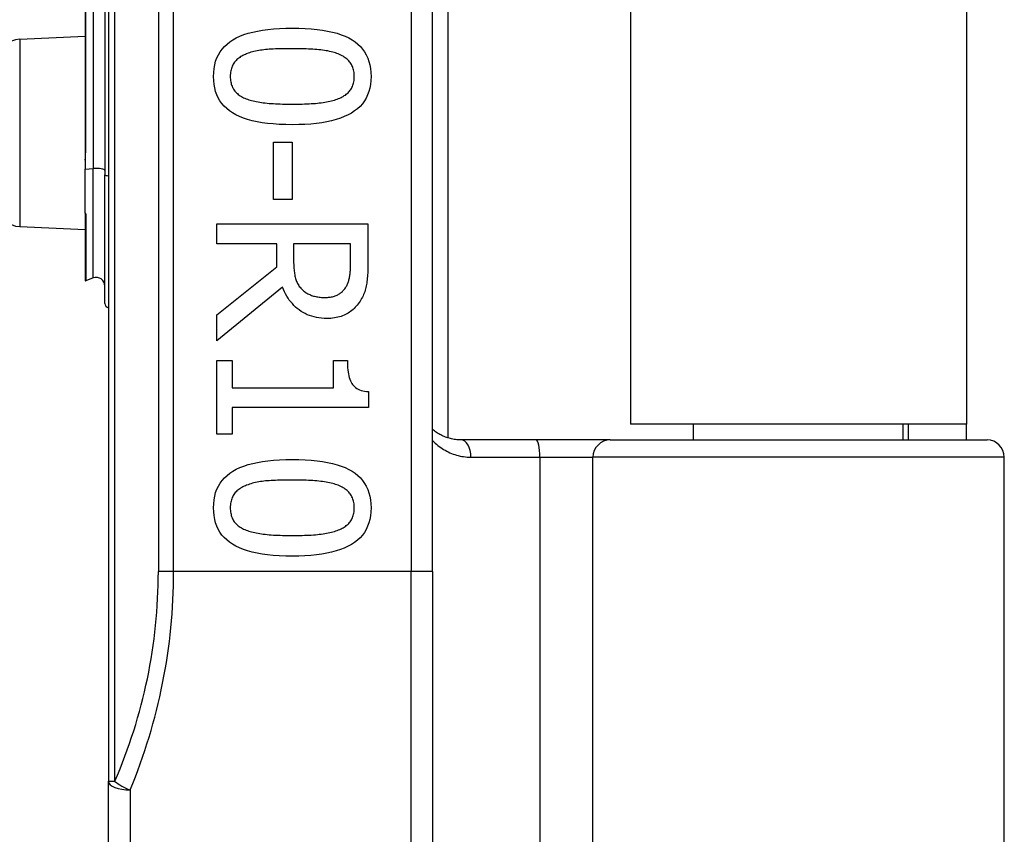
# Model space of a CAD drawing. Header units: inches. Extents: x 0 to 121, y -11 to 79.
# Tile 50 of 88: x 34.64 to 35.753, y 50.037 to 50.959. Entities that reach past the tile are written whole.
import ezdxf

# ---------------------------------------------------------------- set-up
doc = ezdxf.new("R2010")
doc.units = ezdxf.units.IN
doc.header["$LTSCALE"] = 7.278232
doc.header["$MEASUREMENT"] = 0
doc.layers.add('Visible Edges(ANSI)', color=7, linetype='Continuous', lineweight=25)
doc.layers.add('Visible Tangent Edges(ANSI)', color=7, linetype='Continuous', lineweight=25)

msp = doc.modelspace()

# ---------------------------------------------------------------- linework, layer by layer
at = {"layer": 'Visible Edges(ANSI)'}
for p, q in [((34.7403, 52.4323), (34.7403, 50.0973)), ((35.1066, 50.3344), (35.1066, 52.1952)), ((35.1237, 52.0439), (35.1237, 50.4856)), ((35.3302, 52.0284), (35.3302, 50.5012)), ((35.7098, 52.0284), (35.7098, 50.5012)), ((34.7141, 51.1976), (34.7141, 50.8125)), ((34.7363, 51.1912), (34.7363, 50.7832)), ((34.64, 50.9366), (34.7141, 50.9399)), ((34.927, 50.8199), (34.9478, 50.8199)), ((34.927, 50.7552), (34.927, 50.8199)), ((34.9478, 50.8199), (34.9478, 50.7552)), ((34.7141, 50.8125), (34.7141, 50.7998)), ((34.7141, 50.7998), (34.7141, 50.7894)), ((34.7141, 50.7401), (34.7141, 50.7894)), ((34.7363, 50.6376), (34.7363, 50.7832)), ((34.9478, 50.7552), (34.927, 50.7552)), ((34.7141, 50.7401), (34.7141, 50.7399)), ((34.7141, 50.7399), (34.7141, 50.7391)), ((34.7141, 50.7391), (34.7141, 50.6638)), ((34.8626, 50.7276), (35.0336, 50.7276)), ((34.8626, 50.7049), (34.8626, 50.7276)), ((35.0336, 50.7276), (35.0336, 50.6836)), ((34.64, 50.7246), (34.7141, 50.7213)), ((34.9306, 50.7049), (34.8626, 50.7049)), ((34.9306, 50.6789), (34.9306, 50.7049)), ((35.0139, 50.7049), (34.9496, 50.7049)), ((34.9496, 50.7049), (34.9496, 50.685)), ((35.0139, 50.6823), (35.0139, 50.7049)), ((34.8626, 50.6249), (34.9306, 50.6789)), ((34.7232, 50.6665), (34.7147, 50.6634)), ((34.937, 50.6562), (34.8626, 50.5953)), ((34.8626, 50.5953), (34.8626, 50.6249)), ((34.8626, 50.5732), (34.8801, 50.5732)), ((34.8626, 50.4898), (34.8626, 50.5732)), ((34.8801, 50.5732), (34.8801, 50.5422)), ((34.9946, 50.5732), (35.0103, 50.5732)), ((34.9946, 50.5422), (34.9946, 50.5732)), ((34.8801, 50.5422), (34.9946, 50.5422)), ((35.0341, 50.5379), (35.0341, 50.5201)), ((34.8801, 50.5201), (34.8801, 50.4898)), ((35.0341, 50.5201), (34.8801, 50.5201)), ((35.7098, 50.5012), (35.3302, 50.5012)), ((35.4016, 50.4833), (35.4016, 50.5012)), ((35.6385, 50.4833), (35.6385, 50.5012)), ((35.6441, 50.5012), (35.6441, 50.4833)), ((35.7098, 50.4833), (35.7098, 50.5012)), ((34.8801, 50.4898), (34.8626, 50.4898)), ((35.2235, 50.4833), (35.1386, 50.4833)), ((35.3073, 50.4833), (35.2235, 50.4833)), ((35.3073, 50.4833), (35.7331, 50.4833)), ((35.7526, 49.7385), (35.7526, 50.4638)), ((35.1066, 50.3344), (35.1066, 49.8304)), ((34.7403, 49.7385), (34.7403, 50.0973))]:
    msp.add_line(p, q, dxfattribs=at)
at = {"layer": 'Visible Edges(ANSI)', "flags": 128}
for points in [[(34.859, 50.8943), (34.8592, 50.8989), (34.8596, 50.9033), (34.8604, 50.9075), (34.8614, 50.9115), (34.8628, 50.9152), (34.8645, 50.9188), (34.8665, 50.9222), (34.8688, 50.9253), (34.8714, 50.9282), (34.8743, 50.931), (34.8775, 50.9335), (34.881, 50.9358), (34.8848, 50.9379), (34.8889, 50.9398), (34.8934, 50.9416), (34.8982, 50.9431), (34.9033, 50.9445), (34.9087, 50.9457), (34.9144, 50.9467), (34.9205, 50.9475), (34.9269, 50.9482), (34.9336, 50.9486), (34.9406, 50.9489), (34.9479, 50.949)], [(34.9479, 50.949), (34.9555, 50.9489), (34.9627, 50.9486), (34.9695, 50.9482), (34.976, 50.9475), (34.9822, 50.9467), (34.988, 50.9457), (34.9935, 50.9445), (34.9986, 50.9431), (35.0034, 50.9415), (35.0078, 50.9397), (35.0119, 50.9378), (35.0156, 50.9356), (35.019, 50.9333), (35.0222, 50.9308), (35.025, 50.928), (35.0275, 50.9251), (35.0297, 50.922), (35.0317, 50.9186), (35.0333, 50.9151), (35.0346, 50.9113), (35.0357, 50.9074), (35.0364, 50.9032), (35.0369, 50.8989), (35.037, 50.8943)], [(34.9479, 50.9257), (34.945, 50.9257), (34.9421, 50.9257), (34.9393, 50.9257), (34.9366, 50.9256), (34.934, 50.9255), (34.9314, 50.9255), (34.929, 50.9254), (34.9266, 50.9252), (34.9243, 50.9251), (34.9221, 50.925), (34.9199, 50.9248), (34.9179, 50.9246), (34.9159, 50.9244), (34.9139, 50.9242), (34.912, 50.9239), (34.9101, 50.9236), (34.9083, 50.9233), (34.9065, 50.9229), (34.9047, 50.9225), (34.903, 50.922), (34.9013, 50.9216), (34.8996, 50.9211), (34.898, 50.9205), (34.8964, 50.9199)], [(35, 50.9198), (34.9985, 50.9203), (34.997, 50.9209), (34.9954, 50.9214), (34.9937, 50.9218), (34.992, 50.9223), (34.9902, 50.9227), (34.9883, 50.9231), (34.9864, 50.9234), (34.9844, 50.9237), (34.9823, 50.924), (34.9802, 50.9243), (34.978, 50.9245), (34.9758, 50.9247), (34.9735, 50.9249), (34.9711, 50.925), (34.9688, 50.9252), (34.9663, 50.9253), (34.9638, 50.9254), (34.9613, 50.9255), (34.9587, 50.9256), (34.9561, 50.9257), (34.9534, 50.9257), (34.9507, 50.9257), (34.9479, 50.9257)], [(34.8964, 50.9199), (34.895, 50.9193), (34.8936, 50.9187), (34.8922, 50.9181), (34.891, 50.9174), (34.8897, 50.9167), (34.8886, 50.9159), (34.8875, 50.9151), (34.8864, 50.9142), (34.8854, 50.9133), (34.8845, 50.9124), (34.8836, 50.9114), (34.8828, 50.9104), (34.882, 50.9094), (34.8813, 50.9083), (34.8807, 50.9071), (34.8801, 50.9059), (34.8796, 50.9046), (34.8792, 50.9033), (34.8788, 50.9019), (34.8785, 50.9005), (34.8783, 50.899), (34.8781, 50.8975), (34.878, 50.8959), (34.878, 50.8943)], [(35.018, 50.8943), (35.018, 50.8959), (35.0179, 50.8974), (35.0178, 50.8989), (35.0175, 50.9003), (35.0173, 50.9017), (35.0169, 50.903), (35.0165, 50.9043), (35.016, 50.9055), (35.0155, 50.9067), (35.0149, 50.9079), (35.0143, 50.909), (35.0135, 50.91), (35.0128, 50.911), (35.0119, 50.912), (35.011, 50.9129), (35.01, 50.9138), (35.009, 50.9147), (35.0079, 50.9155), (35.0068, 50.9163), (35.0055, 50.9171), (35.0043, 50.9178), (35.0029, 50.9185), (35.0015, 50.9192), (35, 50.9198)], [(34.9481, 50.8397), (34.9406, 50.8398), (34.9334, 50.8401), (34.9266, 50.8406), (34.9201, 50.8412), (34.914, 50.842), (34.9082, 50.8431), (34.9027, 50.8443), (34.8976, 50.8457), (34.8928, 50.8472), (34.8884, 50.849), (34.8843, 50.8509), (34.8805, 50.8531), (34.8771, 50.8554), (34.874, 50.8579), (34.8711, 50.8607), (34.8686, 50.8636), (34.8663, 50.8667), (34.8644, 50.8701), (34.8627, 50.8736), (34.8614, 50.8773), (34.8604, 50.8813), (34.8596, 50.8854), (34.8592, 50.8898), (34.859, 50.8943)], [(34.878, 50.8943), (34.878, 50.8927), (34.8781, 50.8912), (34.8783, 50.8898), (34.8785, 50.8884), (34.8788, 50.887), (34.8791, 50.8857), (34.8795, 50.8844), (34.88, 50.8832), (34.8805, 50.882), (34.8811, 50.8809), (34.8818, 50.8798), (34.8825, 50.8787), (34.8833, 50.8777), (34.8841, 50.8767), (34.885, 50.8758), (34.886, 50.8749), (34.887, 50.874), (34.8881, 50.8732), (34.8893, 50.8724), (34.8905, 50.8717), (34.8918, 50.871), (34.8931, 50.8703), (34.8945, 50.8697), (34.896, 50.8691)], [(35.037, 50.8943), (35.0369, 50.8897), (35.0364, 50.8853), (35.0356, 50.8812), (35.0346, 50.8772), (35.0332, 50.8734), (35.0315, 50.8699), (35.0295, 50.8666), (35.0272, 50.8634), (35.0246, 50.8605), (35.0216, 50.8578), (35.0184, 50.8553), (35.0149, 50.8529), (35.011, 50.8508), (35.0068, 50.8489), (35.0024, 50.8472), (34.9976, 50.8456), (34.9925, 50.8442), (34.9871, 50.843), (34.9814, 50.842), (34.9753, 50.8412), (34.969, 50.8405), (34.9623, 50.8401), (34.9554, 50.8398), (34.9481, 50.8397)], [(35.0003, 50.8692), (35.0017, 50.8698), (35.0031, 50.8704), (35.0044, 50.8711), (35.0057, 50.8718), (35.0068, 50.8726), (35.008, 50.8733), (35.0091, 50.8741), (35.0101, 50.875), (35.011, 50.8759), (35.0119, 50.8768), (35.0128, 50.8777), (35.0135, 50.8787), (35.0143, 50.8797), (35.0149, 50.8808), (35.0155, 50.8819), (35.016, 50.8831), (35.0165, 50.8843), (35.0169, 50.8856), (35.0173, 50.8869), (35.0175, 50.8883), (35.0178, 50.8897), (35.0179, 50.8912), (35.018, 50.8927), (35.018, 50.8943)], [(34.896, 50.8691), (34.8974, 50.8685), (34.8989, 50.868), (34.9005, 50.8675), (34.9021, 50.8671), (34.9038, 50.8666), (34.9056, 50.8662), (34.9074, 50.8659), (34.9093, 50.8655), (34.9112, 50.8652), (34.9133, 50.8649), (34.9153, 50.8646), (34.9175, 50.8644), (34.9197, 50.8642), (34.9219, 50.8639), (34.9243, 50.8638), (34.9267, 50.8636), (34.9291, 50.8635), (34.9316, 50.8633), (34.9342, 50.8632), (34.9369, 50.8631), (34.9396, 50.8631), (34.9423, 50.863), (34.9452, 50.863), (34.9481, 50.863)], [(34.9481, 50.863), (34.951, 50.863), (34.9538, 50.863), (34.9566, 50.8631), (34.9593, 50.8631), (34.9619, 50.8632), (34.9645, 50.8633), (34.967, 50.8635), (34.9695, 50.8636), (34.9719, 50.8638), (34.9742, 50.8639), (34.9764, 50.8642), (34.9786, 50.8644), (34.9808, 50.8646), (34.9828, 50.8649), (34.9848, 50.8652), (34.9868, 50.8655), (34.9887, 50.8659), (34.9905, 50.8663), (34.9923, 50.8667), (34.994, 50.8671), (34.9957, 50.8676), (34.9973, 50.8681), (34.9988, 50.8687), (35.0003, 50.8692)], [(34.9496, 50.685), (34.9496, 50.6834), (34.9497, 50.6818), (34.9497, 50.6802), (34.9498, 50.6786), (34.9499, 50.6771), (34.95, 50.6756), (34.9502, 50.6742), (34.9504, 50.6728), (34.9506, 50.6714), (34.9508, 50.67), (34.9511, 50.6686), (34.9513, 50.6673), (34.9517, 50.666), (34.952, 50.6648), (34.9524, 50.6636), (34.9529, 50.6624), (34.9534, 50.6612), (34.954, 50.6601), (34.9546, 50.659), (34.9553, 50.658), (34.956, 50.6569), (34.9568, 50.656), (34.9576, 50.655), (34.9585, 50.6541)], [(35.0081, 50.6552), (35.0086, 50.656), (35.0091, 50.6569), (35.0095, 50.6577), (35.01, 50.6586), (35.0104, 50.6595), (35.0108, 50.6604), (35.0111, 50.6614), (35.0115, 50.6624), (35.0118, 50.6634), (35.0121, 50.6644), (35.0123, 50.6654), (35.0126, 50.6665), (35.0128, 50.6676), (35.013, 50.6687), (35.0131, 50.6699), (35.0133, 50.6711), (35.0134, 50.6724), (35.0136, 50.6737), (35.0137, 50.675), (35.0137, 50.6764), (35.0138, 50.6778), (35.0138, 50.6793), (35.0139, 50.6808), (35.0139, 50.6823)], [(35.0336, 50.6836), (35.0335, 50.6812), (35.0335, 50.6788), (35.0335, 50.6765), (35.0334, 50.6743), (35.0333, 50.6722), (35.0332, 50.6701), (35.033, 50.6681), (35.0328, 50.6661), (35.0327, 50.6643), (35.0324, 50.6624), (35.0322, 50.6607), (35.032, 50.659), (35.0317, 50.6574), (35.0313, 50.6557), (35.0309, 50.6541), (35.0304, 50.6525), (35.0299, 50.6509), (35.0293, 50.6493), (35.0287, 50.6478), (35.028, 50.6462), (35.0272, 50.6447), (35.0264, 50.6431), (35.0255, 50.6416), (35.0246, 50.6401)], [(34.9871, 50.6207), (34.9841, 50.6208), (34.9811, 50.621), (34.9782, 50.6213), (34.9754, 50.6218), (34.9726, 50.6224), (34.97, 50.6231), (34.9674, 50.624), (34.9649, 50.6249), (34.9625, 50.6261), (34.9602, 50.6273), (34.9579, 50.6287), (34.9558, 50.6303), (34.9537, 50.6319), (34.9517, 50.6336), (34.9498, 50.6355), (34.9481, 50.6374), (34.9464, 50.6394), (34.9447, 50.6415), (34.9432, 50.6437), (34.9418, 50.646), (34.9405, 50.6484), (34.9392, 50.6509), (34.9381, 50.6535), (34.937, 50.6562)], [(34.9585, 50.6541), (34.9593, 50.6533), (34.9601, 50.6525), (34.9609, 50.6518), (34.9618, 50.6511), (34.9627, 50.6504), (34.9637, 50.6498), (34.9646, 50.6492), (34.9656, 50.6486), (34.9666, 50.6481), (34.9677, 50.6476), (34.9687, 50.6472), (34.9698, 50.6467), (34.971, 50.6464), (34.9721, 50.646), (34.9733, 50.6457), (34.9745, 50.6454), (34.9758, 50.6452), (34.977, 50.645), (34.9783, 50.6448), (34.9797, 50.6447), (34.9811, 50.6445), (34.9825, 50.6445), (34.9839, 50.6444), (34.9853, 50.6444)], [(34.9853, 50.6444), (34.9866, 50.6444), (34.9878, 50.6445), (34.989, 50.6446), (34.9901, 50.6447), (34.9913, 50.6448), (34.9924, 50.645), (34.9935, 50.6453), (34.9946, 50.6456), (34.9956, 50.6459), (34.9966, 50.6462), (34.9976, 50.6466), (34.9986, 50.647), (34.9995, 50.6475), (35.0004, 50.648), (35.0013, 50.6485), (35.0022, 50.6491), (35.003, 50.6497), (35.0038, 50.6504), (35.0046, 50.6511), (35.0053, 50.6518), (35.0061, 50.6526), (35.0068, 50.6534), (35.0074, 50.6543), (35.0081, 50.6552)], [(35.0246, 50.6401), (35.0236, 50.6386), (35.0225, 50.6372), (35.0214, 50.6358), (35.0203, 50.6345), (35.0191, 50.6333), (35.0179, 50.632), (35.0167, 50.6309), (35.0153, 50.6298), (35.014, 50.6287), (35.0126, 50.6277), (35.0111, 50.6268), (35.0097, 50.6259), (35.0081, 50.6251), (35.0065, 50.6243), (35.0048, 50.6236), (35.0031, 50.623), (35.0013, 50.6225), (34.9995, 50.622), (34.9976, 50.6216), (34.9956, 50.6213), (34.9936, 50.621), (34.9915, 50.6208), (34.9894, 50.6207), (34.9871, 50.6207)], [(35.0103, 50.5732), (35.0103, 50.5703), (35.0104, 50.5676), (35.0106, 50.565), (35.0108, 50.5625), (35.0111, 50.5601), (35.0115, 50.5579), (35.012, 50.5558), (35.0125, 50.5539), (35.0131, 50.552), (35.0137, 50.5503), (35.0145, 50.5487), (35.0153, 50.5473), (35.0162, 50.5459), (35.0172, 50.5447), (35.0183, 50.5436), (35.0196, 50.5425), (35.021, 50.5416), (35.0225, 50.5408), (35.0241, 50.54), (35.0259, 50.5394), (35.0277, 50.5389), (35.0297, 50.5384), (35.0319, 50.5381), (35.0341, 50.5379)], [(35.1386, 50.4833), (35.1371, 50.4834), (35.1355, 50.4834), (35.134, 50.4835), (35.1325, 50.4837), (35.131, 50.4839), (35.1296, 50.4842), (35.1281, 50.4845), (35.1267, 50.4848), (35.1253, 50.4852), (35.1239, 50.4856), (35.1225, 50.486), (35.1212, 50.4865), (35.1198, 50.4871), (35.1185, 50.4876), (35.1172, 50.4882), (35.116, 50.4889), (35.1147, 50.4896), (35.1135, 50.4903), (35.1123, 50.491), (35.1111, 50.4918), (35.11, 50.4926), (35.1088, 50.4935), (35.1077, 50.4943), (35.1066, 50.4953)], [(34.859, 50.4065), (34.8592, 50.4111), (34.8596, 50.4155), (34.8604, 50.4197), (34.8614, 50.4237), (34.8628, 50.4275), (34.8645, 50.431), (34.8665, 50.4344), (34.8688, 50.4375), (34.8714, 50.4405), (34.8743, 50.4432), (34.8775, 50.4457), (34.881, 50.448), (34.8848, 50.4501), (34.8889, 50.4521), (34.8934, 50.4538), (34.8982, 50.4554), (34.9033, 50.4568), (34.9087, 50.4579), (34.9144, 50.459), (34.9205, 50.4598), (34.9269, 50.4604), (34.9336, 50.4609), (34.9406, 50.4612), (34.9479, 50.4613)], [(34.9479, 50.4613), (34.9555, 50.4612), (34.9627, 50.4609), (34.9695, 50.4604), (34.976, 50.4598), (34.9822, 50.4589), (34.988, 50.4579), (34.9935, 50.4567), (34.9986, 50.4553), (35.0034, 50.4537), (35.0078, 50.452), (35.0119, 50.45), (35.0156, 50.4479), (35.019, 50.4456), (35.0222, 50.443), (35.025, 50.4403), (35.0275, 50.4373), (35.0297, 50.4342), (35.0317, 50.4309), (35.0333, 50.4273), (35.0346, 50.4236), (35.0357, 50.4196), (35.0364, 50.4155), (35.0369, 50.4111), (35.037, 50.4065)], [(34.9479, 50.438), (34.945, 50.438), (34.9421, 50.4379), (34.9393, 50.4379), (34.9366, 50.4379), (34.934, 50.4378), (34.9314, 50.4377), (34.929, 50.4376), (34.9266, 50.4375), (34.9243, 50.4374), (34.9221, 50.4372), (34.9199, 50.437), (34.9179, 50.4369), (34.9159, 50.4367), (34.9139, 50.4364), (34.912, 50.4362), (34.9101, 50.4359), (34.9083, 50.4355), (34.9065, 50.4351), (34.9047, 50.4347), (34.903, 50.4343), (34.9013, 50.4338), (34.8996, 50.4333), (34.898, 50.4327), (34.8964, 50.4322)], [(35, 50.432), (34.9985, 50.4326), (34.997, 50.4331), (34.9954, 50.4336), (34.9937, 50.4341), (34.992, 50.4345), (34.9902, 50.4349), (34.9883, 50.4353), (34.9864, 50.4357), (34.9844, 50.436), (34.9823, 50.4363), (34.9802, 50.4365), (34.978, 50.4367), (34.9758, 50.4369), (34.9735, 50.4371), (34.9711, 50.4373), (34.9688, 50.4374), (34.9663, 50.4376), (34.9638, 50.4377), (34.9613, 50.4378), (34.9587, 50.4378), (34.9561, 50.4379), (34.9534, 50.4379), (34.9507, 50.438), (34.9479, 50.438)], [(34.8964, 50.4322), (34.895, 50.4316), (34.8936, 50.431), (34.8922, 50.4303), (34.891, 50.4296), (34.8897, 50.4289), (34.8886, 50.4281), (34.8875, 50.4273), (34.8864, 50.4265), (34.8854, 50.4256), (34.8845, 50.4246), (34.8836, 50.4237), (34.8828, 50.4227), (34.882, 50.4216), (34.8813, 50.4205), (34.8807, 50.4194), (34.8801, 50.4181), (34.8796, 50.4169), (34.8792, 50.4156), (34.8788, 50.4142), (34.8785, 50.4128), (34.8783, 50.4113), (34.8781, 50.4098), (34.878, 50.4082), (34.878, 50.4065)], [(35.018, 50.4065), (35.018, 50.4081), (35.0179, 50.4096), (35.0178, 50.4111), (35.0175, 50.4125), (35.0173, 50.4139), (35.0169, 50.4152), (35.0165, 50.4165), (35.016, 50.4178), (35.0155, 50.419), (35.0149, 50.4201), (35.0143, 50.4212), (35.0135, 50.4223), (35.0128, 50.4233), (35.0119, 50.4242), (35.011, 50.4252), (35.01, 50.4261), (35.009, 50.4269), (35.0079, 50.4278), (35.0068, 50.4286), (35.0055, 50.4293), (35.0043, 50.4301), (35.0029, 50.4308), (35.0015, 50.4314), (35, 50.432)], [(34.9481, 50.352), (34.9406, 50.352), (34.9334, 50.3523), (34.9266, 50.3528), (34.9201, 50.3534), (34.914, 50.3543), (34.9082, 50.3553), (34.9027, 50.3565), (34.8976, 50.3579), (34.8928, 50.3595), (34.8884, 50.3612), (34.8843, 50.3632), (34.8805, 50.3653), (34.8771, 50.3676), (34.874, 50.3702), (34.8711, 50.3729), (34.8686, 50.3758), (34.8663, 50.379), (34.8644, 50.3823), (34.8627, 50.3858), (34.8614, 50.3896), (34.8604, 50.3935), (34.8596, 50.3977), (34.8592, 50.402), (34.859, 50.4065)], [(34.878, 50.4065), (34.878, 50.405), (34.8781, 50.4035), (34.8783, 50.402), (34.8785, 50.4006), (34.8788, 50.3992), (34.8791, 50.3979), (34.8795, 50.3967), (34.88, 50.3954), (34.8805, 50.3942), (34.8811, 50.3931), (34.8818, 50.392), (34.8825, 50.3909), (34.8833, 50.3899), (34.8841, 50.389), (34.885, 50.388), (34.886, 50.3871), (34.887, 50.3863), (34.8881, 50.3855), (34.8893, 50.3847), (34.8905, 50.3839), (34.8918, 50.3832), (34.8931, 50.3826), (34.8945, 50.3819), (34.896, 50.3813)], [(35.037, 50.4065), (35.0369, 50.4019), (35.0364, 50.3976), (35.0356, 50.3934), (35.0346, 50.3894), (35.0332, 50.3857), (35.0315, 50.3821), (35.0295, 50.3788), (35.0272, 50.3757), (35.0246, 50.3727), (35.0216, 50.37), (35.0184, 50.3675), (35.0149, 50.3652), (35.011, 50.3631), (35.0068, 50.3611), (35.0024, 50.3594), (34.9976, 50.3578), (34.9925, 50.3565), (34.9871, 50.3553), (34.9814, 50.3542), (34.9753, 50.3534), (34.969, 50.3528), (34.9623, 50.3523), (34.9554, 50.352), (34.9481, 50.352)], [(35.0003, 50.3815), (35.0017, 50.3821), (35.0031, 50.3827), (35.0044, 50.3834), (35.0057, 50.3841), (35.0068, 50.3848), (35.008, 50.3856), (35.0091, 50.3864), (35.0101, 50.3872), (35.011, 50.3881), (35.0119, 50.389), (35.0128, 50.39), (35.0135, 50.3909), (35.0143, 50.392), (35.0149, 50.3931), (35.0155, 50.3942), (35.016, 50.3954), (35.0165, 50.3966), (35.0169, 50.3979), (35.0173, 50.3992), (35.0175, 50.4006), (35.0178, 50.402), (35.0179, 50.4034), (35.018, 50.405), (35.018, 50.4065)], [(34.896, 50.3813), (34.8974, 50.3808), (34.8989, 50.3803), (34.9005, 50.3798), (34.9021, 50.3793), (34.9038, 50.3789), (34.9056, 50.3785), (34.9074, 50.3781), (34.9093, 50.3778), (34.9112, 50.3774), (34.9133, 50.3771), (34.9153, 50.3769), (34.9175, 50.3766), (34.9197, 50.3764), (34.9219, 50.3762), (34.9243, 50.376), (34.9267, 50.3758), (34.9291, 50.3757), (34.9316, 50.3756), (34.9342, 50.3755), (34.9369, 50.3754), (34.9396, 50.3753), (34.9423, 50.3753), (34.9452, 50.3752), (34.9481, 50.3752)], [(34.9481, 50.3752), (34.951, 50.3752), (34.9538, 50.3753), (34.9566, 50.3753), (34.9593, 50.3754), (34.9619, 50.3755), (34.9645, 50.3756), (34.967, 50.3757), (34.9695, 50.3758), (34.9719, 50.376), (34.9742, 50.3762), (34.9764, 50.3764), (34.9786, 50.3766), (34.9808, 50.3769), (34.9828, 50.3771), (34.9848, 50.3774), (34.9868, 50.3778), (34.9887, 50.3781), (34.9905, 50.3785), (34.9923, 50.3789), (34.994, 50.3794), (34.9957, 50.3799), (34.9973, 50.3804), (34.9988, 50.3809), (35.0003, 50.3815)]]:
    msp.add_lwpolyline(points, dxfattribs=at)
at = {"layer": 'Visible Edges(ANSI)'}
for centre, radius, start, end in [((34.6411, 50.9118), 0.0248, 92.5, 180), ((34.6411, 50.7493), 0.0248, 180, 267.5), ((34.7146, 50.6638), 0.000488, 180, 290), ((34.7265, 50.6573), 0.00977, 0, 110), ((34.7412, 50.6376), 0.00488, 180, 259.9795), ((35.7331, 50.4638), 0.0195, 0, 90)]:
    msp.add_arc(centre, radius, start, end, dxfattribs=at)
at = {"layer": 'Visible Tangent Edges(ANSI)'}
for p, q in [((34.7475, 50.0973), (34.7475, 52.4323)), ((34.7967, 52.1952), (34.7967, 50.3344)), ((34.8139, 50.3344), (34.8139, 52.1952)), ((35.0822, 52.1952), (35.0822, 50.3344)), ((34.7147, 50.8124), (34.7147, 51.1975)), ((34.7232, 51.1982), (34.7232, 50.7903)), ((34.64, 50.9366), (34.64, 50.7246)), ((34.7141, 50.7894), (34.7232, 50.7903)), ((34.7232, 50.6665), (34.7232, 50.7903)), ((34.7142, 50.74), (34.7141, 50.7401)), ((34.7147, 50.7389), (34.7147, 50.6634)), ((35.15, 50.4638), (35.2279, 50.4638)), ((35.2279, 50.4638), (35.2878, 50.4638)), ((35.2279, 50.4638), (35.2279, 49.7385)), ((35.7526, 50.4638), (35.2878, 50.4638)), ((35.2878, 49.7385), (35.2878, 50.4638)), ((34.8139, 50.3344), (34.7967, 50.3344)), ((35.0822, 50.3344), (34.8139, 50.3344)), ((35.1066, 50.3344), (35.0822, 50.3344)), ((35.0822, 49.8097), (35.0822, 50.3344)), ((34.7403, 50.0973), (34.7475, 50.0973)), ((34.7648, 50.0876), (34.7648, 49.7141))]:
    msp.add_line(p, q, dxfattribs=at)
at = {"layer": 'Visible Tangent Edges(ANSI)', "flags": 128}
for points in [[(34.7141, 50.7998), (34.7141, 50.8003), (34.7141, 50.8008), (34.7142, 50.8013), (34.7142, 50.8019), (34.7142, 50.8024), (34.7142, 50.8029), (34.7143, 50.8034), (34.7143, 50.804), (34.7143, 50.8045), (34.7144, 50.805), (34.7144, 50.8056), (34.7144, 50.8061), (34.7145, 50.8066), (34.7145, 50.8071), (34.7145, 50.8077), (34.7146, 50.8082), (34.7146, 50.8087), (34.7146, 50.8092), (34.7147, 50.8098), (34.7147, 50.8103), (34.7147, 50.8108), (34.7147, 50.8113), (34.7147, 50.8119), (34.7147, 50.8124)], [(34.7147, 50.7389), (34.7147, 50.7389), (34.7147, 50.739), (34.7147, 50.7391), (34.7147, 50.7391), (34.7147, 50.7392), (34.7147, 50.7392), (34.7147, 50.7393), (34.7147, 50.7393), (34.7146, 50.7394), (34.7146, 50.7394), (34.7146, 50.7395), (34.7146, 50.7395), (34.7145, 50.7395), (34.7145, 50.7396), (34.7145, 50.7396), (34.7145, 50.7397), (34.7144, 50.7397), (34.7144, 50.7398), (34.7144, 50.7398), (34.7143, 50.7398), (34.7143, 50.7399), (34.7143, 50.7399), (34.7142, 50.74), (34.7142, 50.74)], [(35.1066, 50.4827), (35.1081, 50.4812), (35.1095, 50.4798), (35.111, 50.4785), (35.1126, 50.4772), (35.1142, 50.476), (35.1158, 50.4748), (35.1174, 50.4737), (35.1191, 50.4726), (35.1208, 50.4716), (35.1225, 50.4706), (35.1243, 50.4697), (35.1261, 50.4689), (35.1279, 50.4681), (35.1298, 50.4674), (35.1317, 50.4667), (35.1336, 50.4661), (35.1356, 50.4656), (35.1376, 50.4651), (35.1396, 50.4647), (35.1416, 50.4644), (35.1437, 50.4641), (35.1457, 50.4639), (35.1478, 50.4638), (35.15, 50.4638)]]:
    msp.add_lwpolyline(points, dxfattribs=at)
at = {"layer": 'Visible Tangent Edges(ANSI)'}
msp.add_arc((34.2008, 50.3344), 0.5959, 336.5561, 0, dxfattribs=at)
for centre, major_axis, ratio, start_param, end_param in [((34.7146, 50.8125), (-0.000488, 0), 0.245714, 0, 1.919862), ((34.7265, 50.788), (0.00977, 0), 0.245714, 0, 1.919862), ((34.7412, 50.7832), (-0.00488, 0), 0.245714, 0, 1.395906), ((34.714, 50.7402), (0.000342, 0.000349), 0.604942, 4.252306, 4.588732), ((34.7146, 50.7391), (-0.000488, 0), 0.548442, 0, 1.919862), ((35.1386, 50.4638), (0, 0.0195), 0.580671, 4.712389, 6.283185), ((35.2235, 50.4638), (0, 0.0195), 0.225879, 4.712389, 6.283185), ((35.3073, 50.4638), (0, 0.0195), 0.998608, 0, 1.570796), ((34.2181, 50.3344), (0, 0.6203), 0.96063, 4.303216, 4.712389), ((34.7648, 50.0973), (-0.0244, 0), 0.39785, 0, 1.570796), ((34.7648, 50.0973), (-0.0224, 0.0097), 0.369668, 0.864875, 1.72975)]:
    msp.add_ellipse(centre, major_axis=major_axis, ratio=ratio, start_param=start_param, end_param=end_param, dxfattribs=at)

doc.saveas('drawing.dxf')
